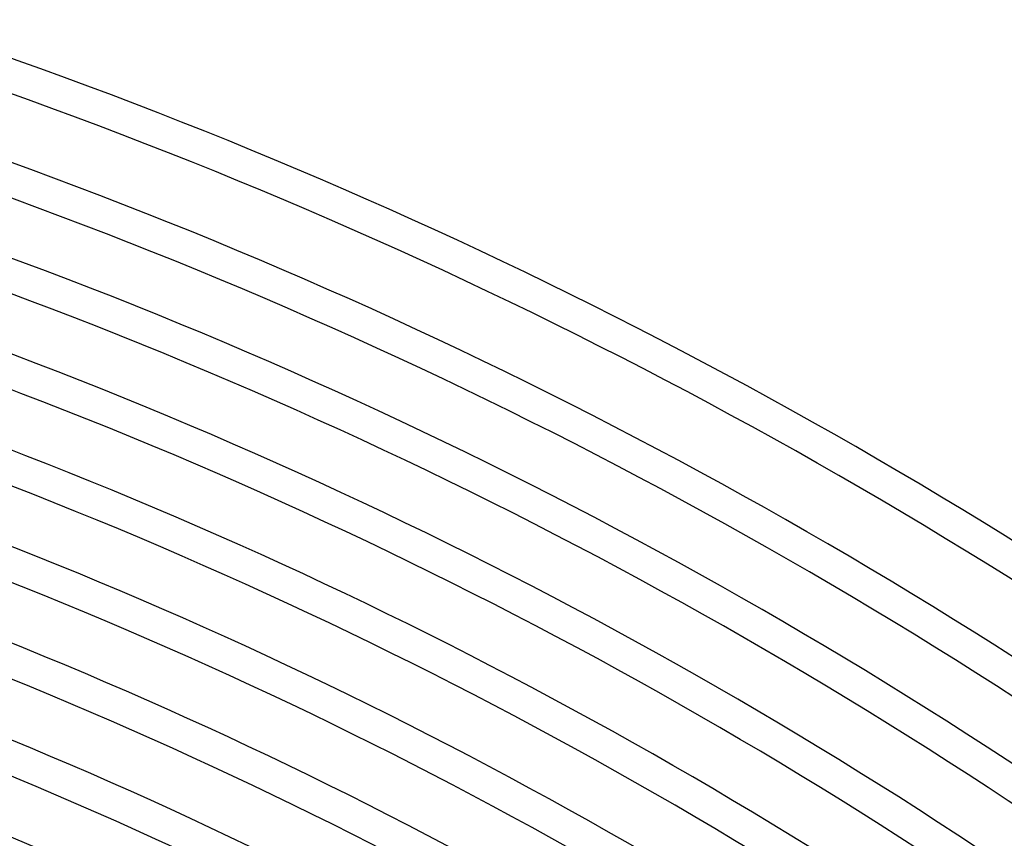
# Model space of a CAD drawing. Header units: millimetres. Extents: x -660 to 660, y -630 to 630.
# Tile 102 of 125: x 206 to 324, y 486 to 584. Entities that reach past the tile are written whole.
import ezdxf

# ---------------------------------------------------------------- set-up
doc = ezdxf.new("R2010")
doc.units = ezdxf.units.MM
doc.layers.add('THICK', color=7, linetype='Continuous')

msp = doc.modelspace()

# ---------------------------------------------------------------- linework, layer by layer
at = {"layer": 'THICK'}
for radius, start, end in [(615, 36.18607, 71.8139), (611, 36.17403, 71.82599), (603.25, 36.18996, 71.81006), (599.25, 36.12499, 71.87498), (592.5, 36.1934, 71.80662), (588.5, 36.13765, 71.86231), (581.75, 36.19695, 71.80301), (577.75, 36.1494, 71.85057), (571, 36.2007, 71.7993), (567, 36.1605, 71.8396), (560.25, 36.2045, 71.7955), (556.25, 36.1709, 71.8291), (549.5, 36.2085, 71.7914), (545.5, 36.1808, 71.8192), (538.75, 36.2127, 71.7873), (534.75, 36.1903, 71.8097), (528, 36.217, 71.783), (524, 36.1995, 71.8005), (517.25, 36.2215, 71.7784), (513.25, 36.2082, 71.7917)]:
    msp.add_arc((0, 0), radius, start, end, dxfattribs=at)

doc.saveas('drawing.dxf')
